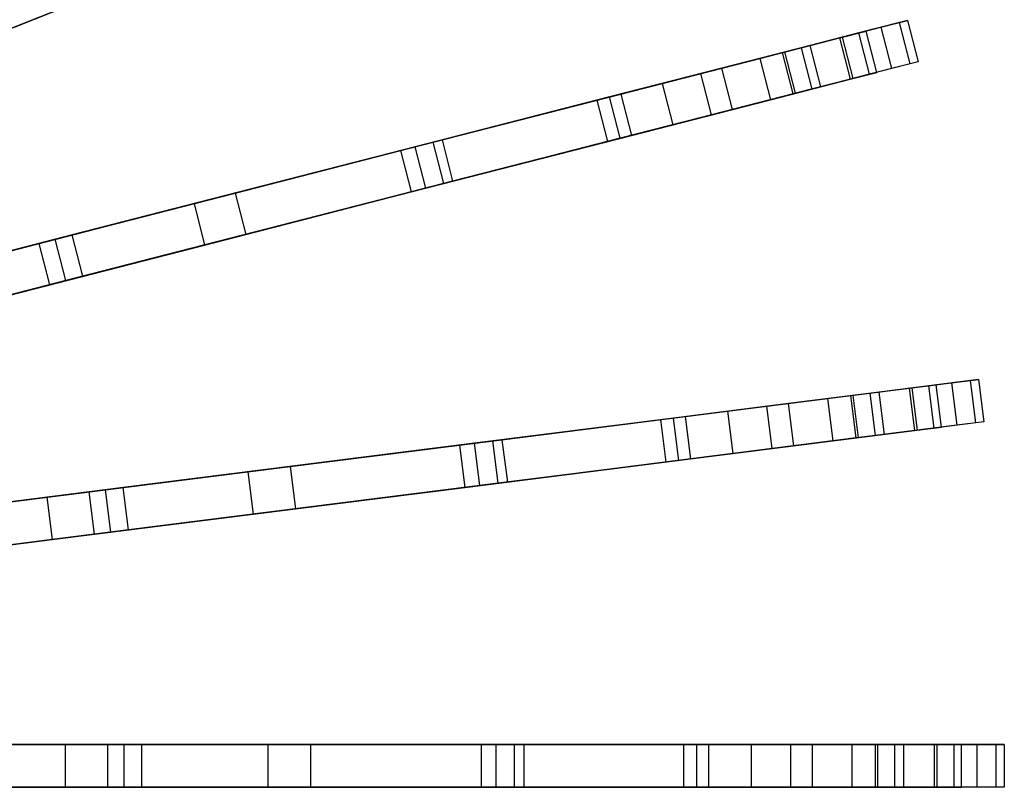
# Model space of a CAD drawing. Extents: x 0 to 27.3, y 0 to 27.3.
# Tile 114 of 117: x 22.7 to 27.3, y 13.5 to 17.1. Entities that reach past the tile are written whole.
import ezdxf

# ---------------------------------------------------------------- set-up
doc = ezdxf.new("R2010")
doc.units = 0
doc.header["$LTSCALE"] = 2.54
doc.layers.get('0').update_dxf_attribs({"color": 13, "linetype": 'CONTINUOUS'})

# ---------------------------------------------------------------- blocks, each defined once
blk = doc.blocks.new('SPUMPKIN_S_PM_STL_1')
at = {"color": 0}
for p, q in [((30.2909, 17.8593, 85.9205), (28.5911, 17.1863, 87.3084)), ((30.2909, 17.8593, 85.9205), (28.5911, 17.1863, 87.3084)), ((30.2095, 17.8271, 86.2626), (28.6676, 17.2166, 87.4935)), ((30.2095, 17.8271, 86.2626), (28.6676, 17.2166, 87.4935)), ((29.4006, 17.5069, 36.9227), (28.5167, 17.1569, 32.8974)), ((29.4006, 17.5069, 36.9227), (28.5167, 17.1569, 32.8974)), ((28.3321, 17.0838, 32.93), (29.2148, 17.4333, 36.943)), ((28.3321, 17.0838, 32.93), (29.2148, 17.4333, 36.943)), ((32.8547, 17.2537, 77.333), (32.6633, 17.2045, 81.2053)), ((32.8547, 17.2537, 77.333), (32.6633, 17.2045, 81.2053)), ((32.7667, 17.2311, 64.8137), (32.8915, 17.2631, 73.5372)), ((32.7667, 17.2311, 64.8137), (32.8915, 17.2631, 73.5372)), ((32.8915, 17.2631, 73.5372), (32.8547, 17.2537, 77.333)), ((32.8915, 17.2631, 73.5372), (32.8547, 17.2537, 77.333)), ((32.9045, 17.06, 77.333), (32.8547, 17.2537, 77.333)), ((32.9045, 17.06, 77.333), (32.8547, 17.2537, 77.333)), ((32.8915, 17.2631, 73.5372), (32.9412, 17.0694, 73.5372)), ((32.8915, 17.2631, 73.5372), (32.9412, 17.0694, 73.5372)), ((32.3932, 17.1352, 57.3251), (32.7667, 17.2311, 64.8137)), ((32.3932, 17.1352, 57.3251), (32.7667, 17.2311, 64.8137)), ((32.5729, 17.1813, 64.8169), (32.6978, 17.2134, 73.5372)), ((32.5729, 17.1813, 64.8169), (32.6978, 17.2134, 73.5372)), ((32.5869, 17.1849, 79.4669), (32.6978, 17.2134, 73.5372)), ((32.5869, 17.1849, 79.4669), (32.6978, 17.2134, 73.5372)), ((32.7475, 17.0197, 73.5372), (32.6978, 17.2134, 73.5372)), ((32.7475, 17.0197, 73.5372), (32.6978, 17.2134, 73.5372)), ((32.7667, 17.2311, 64.8137), (32.8164, 17.0374, 64.8137)), ((32.7667, 17.2311, 64.8137), (32.8164, 17.0374, 64.8137)), ((32.1995, 17.0854, 57.3323), (32.5729, 17.1813, 64.8169)), ((32.1995, 17.0854, 57.3323), (32.5729, 17.1813, 64.8169)), ((32.317, 17.1156, 82.4842), (32.5869, 17.1849, 79.4669)), ((32.317, 17.1156, 82.4842), (32.5869, 17.1849, 79.4669)), ((32.6633, 17.2045, 81.2053), (32.4358, 17.1461, 82.9479)), ((32.6633, 17.2045, 81.2053), (32.4358, 17.1461, 82.9479)), ((32.5729, 17.1813, 64.8169), (32.6227, 16.9876, 64.8169)), ((32.5729, 17.1813, 64.8169), (32.6227, 16.9876, 64.8169)), ((32.6366, 16.9912, 79.4669), (32.5869, 17.1849, 79.4669)), ((32.6366, 16.9912, 79.4669), (32.5869, 17.1849, 79.4669)), ((32.713, 17.0108, 81.2053), (32.6633, 17.2045, 81.2053)), ((32.713, 17.0108, 81.2053), (32.6633, 17.2045, 81.2053)), ((31.743, 16.9683, 50.1165), (32.3932, 17.1352, 57.3251)), ((31.743, 16.9683, 50.1165), (32.3932, 17.1352, 57.3251)), ((31.9231, 17.0145, 84.1555), (32.3067, 17.113, 82.5507)), ((31.9231, 17.0145, 84.1555), (32.3067, 17.113, 82.5507)), ((32.4358, 17.1461, 82.9479), (32.0217, 17.0398, 84.4386)), ((32.4358, 17.1461, 82.9479), (32.0217, 17.0398, 84.4386)), ((32.3067, 17.113, 82.5507), (32.317, 17.1156, 82.4842)), ((32.3067, 17.113, 82.5507), (32.317, 17.1156, 82.4842)), ((32.3565, 16.9193, 82.5507), (32.3067, 17.113, 82.5507)), ((32.3565, 16.9193, 82.5507), (32.3067, 17.113, 82.5507)), ((32.3667, 16.9219, 82.4842), (32.317, 17.1156, 82.4842)), ((32.3667, 16.9219, 82.4842), (32.317, 17.1156, 82.4842)), ((32.3932, 17.1352, 57.3251), (32.4429, 16.9415, 57.3251)), ((32.3932, 17.1352, 57.3251), (32.4429, 16.9415, 57.3251)), ((32.4856, 16.9524, 82.9479), (32.4358, 17.1461, 82.9479)), ((32.4856, 16.9524, 82.9479), (32.4358, 17.1461, 82.9479)), ((31.5494, 16.9185, 50.1282), (32.1995, 17.0854, 57.3323)), ((31.5494, 16.9185, 50.1282), (32.1995, 17.0854, 57.3323)), ((32.1995, 17.0854, 57.3323), (32.2492, 16.8917, 57.3323)), ((32.1995, 17.0854, 57.3323), (32.2492, 16.8917, 57.3323)), ((32.9412, 17.0694, 73.5372), (32.8164, 17.0374, 64.8137)), ((32.9412, 17.0694, 73.5372), (32.8164, 17.0374, 64.8137)), ((32.9412, 17.0694, 73.5372), (32.9045, 17.06, 77.333)), ((32.9412, 17.0694, 73.5372), (32.9045, 17.06, 77.333)), ((32.0217, 17.0398, 84.4386), (31.496, 16.9048, 85.3436)), ((32.0217, 17.0398, 84.4386), (31.496, 16.9048, 85.3436)), ((32.0715, 16.8461, 84.4386), (32.0217, 17.0398, 84.4386)), ((32.0715, 16.8461, 84.4386), (32.0217, 17.0398, 84.4386)), ((32.8164, 17.0374, 64.8137), (32.4429, 16.9415, 57.3251)), ((32.8164, 17.0374, 64.8137), (32.4429, 16.9415, 57.3251)), ((32.9045, 17.06, 77.333), (32.713, 17.0108, 81.2053)), ((32.9045, 17.06, 77.333), (32.713, 17.0108, 81.2053)), ((31.438, 16.8899, 85.0964), (31.9231, 17.0145, 84.1555)), ((31.438, 16.8899, 85.0964), (31.9231, 17.0145, 84.1555)), ((31.9728, 16.8208, 84.1555), (31.9231, 17.0145, 84.1555)), ((31.9728, 16.8208, 84.1555), (31.9231, 17.0145, 84.1555)), ((32.2492, 16.8917, 57.3323), (32.6227, 16.9876, 64.8169)), ((32.2492, 16.8917, 57.3323), (32.6227, 16.9876, 64.8169)), ((32.6366, 16.9912, 79.4669), (32.3667, 16.9219, 82.4842)), ((32.6366, 16.9912, 79.4669), (32.3667, 16.9219, 82.4842)), ((32.713, 17.0108, 81.2053), (32.4856, 16.9524, 82.9479)), ((32.713, 17.0108, 81.2053), (32.4856, 16.9524, 82.9479)), ((32.6227, 16.9876, 64.8169), (32.7475, 17.0197, 73.5372)), ((32.6227, 16.9876, 64.8169), (32.7475, 17.0197, 73.5372)), ((32.7475, 17.0197, 73.5372), (32.6366, 16.9912, 79.4669)), ((32.7475, 17.0197, 73.5372), (32.6366, 16.9912, 79.4669)), ((30.7112, 16.7033, 42.4563), (31.743, 16.9683, 50.1165)), ((30.7112, 16.7033, 42.4563), (31.743, 16.9683, 50.1165)), ((31.743, 16.9683, 50.1165), (31.7928, 16.7745, 50.1165)), ((31.743, 16.9683, 50.1165), (31.7928, 16.7745, 50.1165)), ((32.4429, 16.9415, 57.3251), (31.7928, 16.7745, 50.1165)), ((32.4429, 16.9415, 57.3251), (31.7928, 16.7745, 50.1165)), ((32.4856, 16.9524, 82.9479), (32.0715, 16.8461, 84.4386)), ((32.4856, 16.9524, 82.9479), (32.0715, 16.8461, 84.4386)), ((30.5173, 16.6535, 42.4715), (31.5494, 16.9185, 50.1282)), ((30.5173, 16.6535, 42.4715), (31.5494, 16.9185, 50.1282)), ((31.496, 16.9048, 85.3436), (30.5854, 16.671, 86.2625)), ((31.496, 16.9048, 85.3436), (30.5854, 16.671, 86.2625)), ((30.6697, 16.6927, 85.9208), (31.438, 16.8899, 85.0964)), ((30.6697, 16.6927, 85.9208), (31.438, 16.8899, 85.0964)), ((31.4877, 16.6962, 85.0964), (31.438, 16.8899, 85.0964)), ((31.4877, 16.6962, 85.0964), (31.438, 16.8899, 85.0964)), ((31.5457, 16.7111, 85.3436), (31.496, 16.9048, 85.3436)), ((31.5457, 16.7111, 85.3436), (31.496, 16.9048, 85.3436)), ((31.5494, 16.9185, 50.1282), (31.5991, 16.7248, 50.1282)), ((31.5494, 16.9185, 50.1282), (31.5991, 16.7248, 50.1282)), ((31.5991, 16.7248, 50.1282), (32.2492, 16.8917, 57.3323)), ((31.5991, 16.7248, 50.1282), (32.2492, 16.8917, 57.3323)), ((32.3565, 16.9193, 82.5507), (31.9728, 16.8208, 84.1555)), ((32.3565, 16.9193, 82.5507), (31.9728, 16.8208, 84.1555)), ((32.3667, 16.9219, 82.4842), (32.3565, 16.9193, 82.5507)), ((32.3667, 16.9219, 82.4842), (32.3565, 16.9193, 82.5507)), ((32.0715, 16.8461, 84.4386), (31.5457, 16.7111, 85.3436)), ((32.0715, 16.8461, 84.4386), (31.5457, 16.7111, 85.3436)), ((31.9728, 16.8208, 84.1555), (31.4877, 16.6962, 85.0964)), ((31.9728, 16.8208, 84.1555), (31.4877, 16.6962, 85.0964)), ((31.7928, 16.7745, 50.1165), (30.7609, 16.5096, 42.4563)), ((31.7928, 16.7745, 50.1165), (30.7609, 16.5096, 42.4563)), ((29.7428, 16.4547, 36.924), (30.7112, 16.7033, 42.4563)), ((29.7428, 16.4547, 36.924), (30.7112, 16.7033, 42.4563)), ((30.567, 16.4598, 42.4715), (31.5991, 16.7248, 50.1282)), ((30.567, 16.4598, 42.4715), (31.5991, 16.7248, 50.1282)), ((31.5457, 16.7111, 85.3436), (30.6351, 16.4773, 86.2625)), ((31.5457, 16.7111, 85.3436), (30.6351, 16.4773, 86.2625)), ((30.7112, 16.7033, 42.4563), (30.7609, 16.5096, 42.4563)), ((30.7112, 16.7033, 42.4563), (30.7609, 16.5096, 42.4563)), ((28.8989, 16.238, 87.3086), (30.6697, 16.6927, 85.9208)), ((28.8989, 16.238, 87.3086), (30.6697, 16.6927, 85.9208)), ((30.5854, 16.671, 86.2625), (28.9787, 16.2585, 87.4937)), ((30.5854, 16.671, 86.2625), (28.9787, 16.2585, 87.4937)), ((29.5492, 16.405, 36.9443), (30.5173, 16.6535, 42.4715)), ((29.5492, 16.405, 36.9443), (30.5173, 16.6535, 42.4715)), ((30.5173, 16.6535, 42.4715), (30.567, 16.4598, 42.4715)), ((30.5173, 16.6535, 42.4715), (30.567, 16.4598, 42.4715)), ((30.6351, 16.4773, 86.2625), (30.5854, 16.671, 86.2625)), ((30.6351, 16.4773, 86.2625), (30.5854, 16.671, 86.2625)), ((30.7195, 16.499, 85.9208), (30.6697, 16.6927, 85.9208)), ((30.7195, 16.499, 85.9208), (30.6697, 16.6927, 85.9208)), ((31.4877, 16.6962, 85.0964), (30.7195, 16.499, 85.9208)), ((31.4877, 16.6962, 85.0964), (30.7195, 16.499, 85.9208)), ((30.7195, 16.499, 85.9208), (28.9486, 16.0443, 87.3086)), ((30.7195, 16.499, 85.9208), (28.9486, 16.0443, 87.3086)), ((30.6351, 16.4773, 86.2625), (29.0284, 16.0648, 87.4937)), ((30.6351, 16.4773, 86.2625), (29.0284, 16.0648, 87.4937)), ((30.7609, 16.5096, 42.4563), (29.7925, 16.261, 36.924)), ((30.7609, 16.5096, 42.4563), (29.7925, 16.261, 36.924)), ((28.822, 16.2183, 32.8986), (29.7428, 16.4547, 36.924)), ((28.822, 16.2183, 32.8986), (29.7428, 16.4547, 36.924)), ((29.5989, 16.2112, 36.9443), (30.567, 16.4598, 42.4715)), ((29.5989, 16.2112, 36.9443), (30.567, 16.4598, 42.4715)), ((29.7428, 16.4547, 36.924), (29.7925, 16.261, 36.924)), ((29.7428, 16.4547, 36.924), (29.7925, 16.261, 36.924)), ((28.6297, 16.1689, 32.9312), (29.5492, 16.405, 36.9443)), ((28.6297, 16.1689, 32.9312), (29.5492, 16.405, 36.9443)), ((29.5492, 16.405, 36.9443), (29.5989, 16.2112, 36.9443)), ((29.5492, 16.405, 36.9443), (29.5989, 16.2112, 36.9443)), ((26.9288, 15.7322, 88.4742), (28.8989, 16.238, 87.3086)), ((26.9288, 15.7322, 88.4742), (28.8989, 16.238, 87.3086)), ((28.9787, 16.2585, 87.4937), (26.9948, 15.7491, 88.6637)), ((28.9787, 16.2585, 87.4937), (26.9948, 15.7491, 88.6637)), ((29.7925, 16.261, 36.924), (28.8717, 16.0245, 32.8986)), ((29.7925, 16.261, 36.924), (28.8717, 16.0245, 32.8986)), ((28.9486, 16.0443, 87.3086), (28.8989, 16.238, 87.3086)), ((28.9486, 16.0443, 87.3086), (28.8989, 16.238, 87.3086)), ((29.0284, 16.0648, 87.4937), (28.9787, 16.2585, 87.4937)), ((29.0284, 16.0648, 87.4937), (28.9787, 16.2585, 87.4937)), ((27.8198, 15.9609, 29.7343), (28.822, 16.2183, 32.8986)), ((27.8198, 15.9609, 29.7343), (28.822, 16.2183, 32.8986)), ((28.6795, 15.9752, 32.9312), (29.5989, 16.2112, 36.9443)), ((28.6795, 15.9752, 32.9312), (29.5989, 16.2112, 36.9443)), ((28.822, 16.2183, 32.8986), (28.8717, 16.0245, 32.8986)), ((28.822, 16.2183, 32.8986), (28.8717, 16.0245, 32.8986)), ((29.0284, 16.0648, 87.4937), (27.0445, 15.5554, 88.6637)), ((29.0284, 16.0648, 87.4937), (27.0445, 15.5554, 88.6637)), ((28.9486, 16.0443, 87.3086), (26.9785, 15.5384, 88.4742)), ((28.9486, 16.0443, 87.3086), (26.9785, 15.5384, 88.4742)), ((28.8717, 16.0245, 32.8986), (27.8696, 15.7672, 29.7343)), ((28.8717, 16.0245, 32.8986), (27.8696, 15.7672, 29.7343)), ((32.7147, 15.5171, 57.326), (33.0972, 15.5654, 64.8142)), ((32.7147, 15.5171, 57.326), (33.0972, 15.5654, 64.8142)), ((32.9913, 15.552, 81.205), (32.7583, 15.5226, 82.948)), ((32.9913, 15.552, 81.205), (32.7583, 15.5226, 82.948)), ((32.8988, 15.5403, 64.8173), (33.0266, 15.5565, 73.5372)), ((32.8988, 15.5403, 64.8173), (33.0266, 15.5565, 73.5372)), ((32.9132, 15.5422, 79.4635), (33.0266, 15.5565, 73.5372)), ((32.9132, 15.5422, 79.4635), (33.0266, 15.5565, 73.5372)), ((33.1874, 15.5768, 77.3329), (32.9913, 15.552, 81.205)), ((33.1874, 15.5768, 77.3329), (32.9913, 15.552, 81.205)), ((33.0164, 15.3536, 81.205), (32.9913, 15.552, 81.205)), ((33.0164, 15.3536, 81.205), (32.9913, 15.552, 81.205)), ((33.0517, 15.3581, 73.5372), (33.0266, 15.5565, 73.5372)), ((33.0517, 15.3581, 73.5372), (33.0266, 15.5565, 73.5372)), ((33.0972, 15.5654, 64.8142), (33.2251, 15.5816, 73.5372)), ((33.0972, 15.5654, 64.8142), (33.2251, 15.5816, 73.5372)), ((33.0972, 15.5654, 64.8142), (33.1223, 15.367, 64.8142)), ((33.0972, 15.5654, 64.8142), (33.1223, 15.367, 64.8142)), ((33.2251, 15.5816, 73.5372), (33.1874, 15.5768, 77.3329)), ((33.2251, 15.5816, 73.5372), (33.1874, 15.5768, 77.3329)), ((33.2125, 15.3784, 77.3329), (33.1874, 15.5768, 77.3329)), ((33.2125, 15.3784, 77.3329), (33.1874, 15.5768, 77.3329)), ((33.2251, 15.5816, 73.5372), (33.2501, 15.3831, 73.5372)), ((33.2251, 15.5816, 73.5372), (33.2501, 15.3831, 73.5372)), ((32.0488, 15.433, 50.1177), (32.7147, 15.5171, 57.326)), ((32.0488, 15.433, 50.1177), (32.7147, 15.5171, 57.326)), ((32.2329, 15.4562, 84.1558), (32.6259, 15.5059, 82.5514)), ((32.2329, 15.4562, 84.1558), (32.6259, 15.5059, 82.5514)), ((32.7583, 15.5226, 82.948), (32.3342, 15.469, 84.4385)), ((32.7583, 15.5226, 82.948), (32.3342, 15.469, 84.4385)), ((32.5163, 15.492, 57.3332), (32.8988, 15.5403, 64.8173)), ((32.5163, 15.492, 57.3332), (32.8988, 15.5403, 64.8173)), ((32.6259, 15.5059, 82.5514), (32.6369, 15.5073, 82.482)), ((32.6259, 15.5059, 82.5514), (32.6369, 15.5073, 82.482)), ((32.651, 15.3075, 82.5514), (32.6259, 15.5059, 82.5514)), ((32.651, 15.3075, 82.5514), (32.6259, 15.5059, 82.5514)), ((32.6369, 15.5073, 82.482), (32.9132, 15.5422, 79.4635)), ((32.6369, 15.5073, 82.482), (32.9132, 15.5422, 79.4635)), ((32.662, 15.3088, 82.482), (32.6369, 15.5073, 82.482)), ((32.662, 15.3088, 82.482), (32.6369, 15.5073, 82.482)), ((32.7147, 15.5171, 57.326), (32.7398, 15.3187, 57.326)), ((32.7147, 15.5171, 57.326), (32.7398, 15.3187, 57.326)), ((32.7834, 15.3242, 82.948), (32.7583, 15.5226, 82.948)), ((32.7834, 15.3242, 82.948), (32.7583, 15.5226, 82.948)), ((32.8988, 15.5403, 64.8173), (32.9238, 15.3419, 64.8173)), ((32.8988, 15.5403, 64.8173), (32.9238, 15.3419, 64.8173)), ((32.9383, 15.3438, 79.4635), (32.9132, 15.5422, 79.4635)), ((32.9383, 15.3438, 79.4635), (32.9132, 15.5422, 79.4635)), ((31.7361, 15.3935, 85.0966), (32.2329, 15.4562, 84.1558)), ((31.7361, 15.3935, 85.0966), (32.2329, 15.4562, 84.1558)), ((32.3342, 15.469, 84.4385), (31.7957, 15.401, 85.3435)), ((32.3342, 15.469, 84.4385), (31.7957, 15.401, 85.3435)), ((31.8504, 15.4079, 50.1295), (32.5163, 15.492, 57.3332)), ((31.8504, 15.4079, 50.1295), (32.5163, 15.492, 57.3332)), ((32.258, 15.2578, 84.1558), (32.2329, 15.4562, 84.1558)), ((32.258, 15.2578, 84.1558), (32.2329, 15.4562, 84.1558)), ((32.3592, 15.2706, 84.4385), (32.3342, 15.469, 84.4385)), ((32.3592, 15.2706, 84.4385), (32.3342, 15.469, 84.4385)), ((32.5163, 15.492, 57.3332), (32.5414, 15.2936, 57.3332)), ((32.5163, 15.492, 57.3332), (32.5414, 15.2936, 57.3332)), ((30.7934, 15.2744, 42.4732), (31.8504, 15.4079, 50.1295)), ((30.7934, 15.2744, 42.4732), (31.8504, 15.4079, 50.1295)), ((30.992, 15.2995, 42.458), (32.0488, 15.433, 50.1177)), ((30.992, 15.2995, 42.458), (32.0488, 15.433, 50.1177)), ((31.8504, 15.4079, 50.1295), (31.8755, 15.2095, 50.1295)), ((31.8504, 15.4079, 50.1295), (31.8755, 15.2095, 50.1295)), ((32.0488, 15.433, 50.1177), (32.0739, 15.2346, 50.1177)), ((32.0488, 15.433, 50.1177), (32.0739, 15.2346, 50.1177)), ((31.7957, 15.401, 85.3435), (30.8631, 15.2832, 86.2623)), ((31.7957, 15.401, 85.3435), (30.8631, 15.2832, 86.2623)), ((30.949, 15.294, 85.921), (31.7361, 15.3935, 85.0966)), ((30.949, 15.294, 85.921), (31.7361, 15.3935, 85.0966)), ((31.7611, 15.195, 85.0966), (31.7361, 15.3935, 85.0966)), ((31.7611, 15.195, 85.0966), (31.7361, 15.3935, 85.0966)), ((31.8207, 15.2026, 85.3435), (31.7957, 15.401, 85.3435)), ((31.8207, 15.2026, 85.3435), (31.7957, 15.401, 85.3435)), ((33.1223, 15.367, 64.8142), (32.7398, 15.3187, 57.326)), ((33.1223, 15.367, 64.8142), (32.7398, 15.3187, 57.326)), ((33.2125, 15.3784, 77.3329), (33.0164, 15.3536, 81.205)), ((33.2125, 15.3784, 77.3329), (33.0164, 15.3536, 81.205)), ((33.2501, 15.3831, 73.5372), (33.1223, 15.367, 64.8142)), ((33.2501, 15.3831, 73.5372), (33.1223, 15.367, 64.8142)), ((33.2501, 15.3831, 73.5372), (33.2125, 15.3784, 77.3329)), ((33.2501, 15.3831, 73.5372), (33.2125, 15.3784, 77.3329)), ((32.7398, 15.3187, 57.326), (32.0739, 15.2346, 50.1177)), ((32.7398, 15.3187, 57.326), (32.0739, 15.2346, 50.1177)), ((32.7834, 15.3242, 82.948), (32.3592, 15.2706, 84.4385)), ((32.7834, 15.3242, 82.948), (32.3592, 15.2706, 84.4385)), ((32.5414, 15.2936, 57.3332), (32.9238, 15.3419, 64.8173)), ((32.5414, 15.2936, 57.3332), (32.9238, 15.3419, 64.8173)), ((32.9383, 15.3438, 79.4635), (32.662, 15.3088, 82.482)), ((32.9383, 15.3438, 79.4635), (32.662, 15.3088, 82.482)), ((33.0164, 15.3536, 81.205), (32.7834, 15.3242, 82.948)), ((33.0164, 15.3536, 81.205), (32.7834, 15.3242, 82.948)), ((32.9238, 15.3419, 64.8173), (33.0517, 15.3581, 73.5372)), ((32.9238, 15.3419, 64.8173), (33.0517, 15.3581, 73.5372)), ((33.0517, 15.3581, 73.5372), (32.9383, 15.3438, 79.4635)), ((33.0517, 15.3581, 73.5372), (32.9383, 15.3438, 79.4635)), ((29.1351, 15.0649, 87.3088), (30.949, 15.294, 85.921)), ((29.1351, 15.0649, 87.3088), (30.949, 15.294, 85.921)), ((30.8631, 15.2832, 86.2623), (29.2169, 15.0752, 87.4939)), ((30.8631, 15.2832, 86.2623), (29.2169, 15.0752, 87.4939)), ((29.8018, 15.1491, 36.9458), (30.7934, 15.2744, 42.4732)), ((29.8018, 15.1491, 36.9458), (30.7934, 15.2744, 42.4732)), ((30.0001, 15.1742, 36.9255), (30.992, 15.2995, 42.458)), ((30.0001, 15.1742, 36.9255), (30.992, 15.2995, 42.458)), ((30.7934, 15.2744, 42.4732), (30.8185, 15.076, 42.4732)), ((30.7934, 15.2744, 42.4732), (30.8185, 15.076, 42.4732)), ((30.8882, 15.0848, 86.2623), (30.8631, 15.2832, 86.2623)), ((30.8882, 15.0848, 86.2623), (30.8631, 15.2832, 86.2623)), ((30.9741, 15.0956, 85.921), (30.949, 15.294, 85.921)), ((30.9741, 15.0956, 85.921), (30.949, 15.294, 85.921)), ((30.992, 15.2995, 42.458), (31.0171, 15.1011, 42.458)), ((30.992, 15.2995, 42.458), (31.0171, 15.1011, 42.458)), ((32.3592, 15.2706, 84.4385), (31.8207, 15.2026, 85.3435)), ((32.3592, 15.2706, 84.4385), (31.8207, 15.2026, 85.3435)), ((31.8755, 15.2095, 50.1295), (32.5414, 15.2936, 57.3332)), ((31.8755, 15.2095, 50.1295), (32.5414, 15.2936, 57.3332)), ((32.651, 15.3075, 82.5514), (32.258, 15.2578, 84.1558)), ((32.651, 15.3075, 82.5514), (32.258, 15.2578, 84.1558)), ((32.662, 15.3088, 82.482), (32.651, 15.3075, 82.5514)), ((32.662, 15.3088, 82.482), (32.651, 15.3075, 82.5514)), ((32.0739, 15.2346, 50.1177), (31.0171, 15.1011, 42.458)), ((32.0739, 15.2346, 50.1177), (31.0171, 15.1011, 42.458)), ((32.258, 15.2578, 84.1558), (31.7611, 15.195, 85.0966)), ((32.258, 15.2578, 84.1558), (31.7611, 15.195, 85.0966)), ((30.8185, 15.076, 42.4732), (31.8755, 15.2095, 50.1295)), ((30.8185, 15.076, 42.4732), (31.8755, 15.2095, 50.1295)), ((31.8207, 15.2026, 85.3435), (30.8882, 15.0848, 86.2623)), ((31.8207, 15.2026, 85.3435), (30.8882, 15.0848, 86.2623)), ((31.7611, 15.195, 85.0966), (30.9741, 15.0956, 85.921)), ((31.7611, 15.195, 85.0966), (30.9741, 15.0956, 85.921)), ((28.8601, 15.0302, 32.9326), (29.8018, 15.1491, 36.9458)), ((28.8601, 15.0302, 32.9326), (29.8018, 15.1491, 36.9458)), ((29.0571, 15.055, 32.9), (30.0001, 15.1742, 36.9255)), ((29.0571, 15.055, 32.9), (30.0001, 15.1742, 36.9255)), ((29.8018, 15.1491, 36.9458), (29.8269, 14.9507, 36.9458)), ((29.8018, 15.1491, 36.9458), (29.8269, 14.9507, 36.9458)), ((30.0001, 15.1742, 36.9255), (30.0252, 14.9757, 36.9255)), ((30.0001, 15.1742, 36.9255), (30.0252, 14.9757, 36.9255)), ((30.9741, 15.0956, 85.921), (29.1602, 14.8665, 87.3088)), ((30.9741, 15.0956, 85.921), (29.1602, 14.8665, 87.3088)), ((30.8882, 15.0848, 86.2623), (29.2419, 14.8768, 87.4939)), ((30.8882, 15.0848, 86.2623), (29.2419, 14.8768, 87.4939)), ((31.0171, 15.1011, 42.458), (30.0252, 14.9757, 36.9255)), ((31.0171, 15.1011, 42.458), (30.0252, 14.9757, 36.9255)), ((27.1172, 14.81, 88.4743), (29.1351, 15.0649, 87.3088)), ((27.1172, 14.81, 88.4743), (29.1351, 15.0649, 87.3088)), ((29.2169, 15.0752, 87.4939), (27.1849, 14.8185, 88.6638)), ((29.2169, 15.0752, 87.4939), (27.1849, 14.8185, 88.6638)), ((28.0306, 14.9254, 29.7355), (29.0571, 15.055, 32.9)), ((28.0306, 14.9254, 29.7355), (29.0571, 15.055, 32.9)), ((29.0571, 15.055, 32.9), (29.0821, 14.8566, 32.9)), ((29.0571, 15.055, 32.9), (29.0821, 14.8566, 32.9)), ((29.1602, 14.8665, 87.3088), (29.1351, 15.0649, 87.3088)), ((29.1602, 14.8665, 87.3088), (29.1351, 15.0649, 87.3088)), ((29.2419, 14.8768, 87.4939), (29.2169, 15.0752, 87.4939)), ((29.2419, 14.8768, 87.4939), (29.2169, 15.0752, 87.4939)), ((29.8269, 14.9507, 36.9458), (30.8185, 15.076, 42.4732)), ((29.8269, 14.9507, 36.9458), (30.8185, 15.076, 42.4732)), ((27.8388, 14.9011, 29.7898), (28.8601, 15.0302, 32.9326)), ((27.8388, 14.9011, 29.7898), (28.8601, 15.0302, 32.9326)), ((28.8601, 15.0302, 32.9326), (28.8852, 14.8317, 32.9326)), ((28.8601, 15.0302, 32.9326), (28.8852, 14.8317, 32.9326)), ((28.8852, 14.8317, 32.9326), (29.8269, 14.9507, 36.9458)), ((28.8852, 14.8317, 32.9326), (29.8269, 14.9507, 36.9458)), ((30.0252, 14.9757, 36.9255), (29.0821, 14.8566, 32.9)), ((30.0252, 14.9757, 36.9255), (29.0821, 14.8566, 32.9)), ((29.1602, 14.8665, 87.3088), (27.1423, 14.6115, 88.4743)), ((29.1602, 14.8665, 87.3088), (27.1423, 14.6115, 88.4743)), ((29.2419, 14.8768, 87.4939), (27.2099, 14.6201, 88.6638)), ((29.2419, 14.8768, 87.4939), (27.2099, 14.6201, 88.6638)), ((29.0821, 14.8566, 32.9), (28.0557, 14.7269, 29.7355)), ((29.0821, 14.8566, 32.9), (28.0557, 14.7269, 29.7355)), ((27.8638, 14.7027, 29.7898), (28.8852, 14.8317, 32.9326)), ((27.8638, 14.7027, 29.7898), (28.8852, 14.8317, 32.9326)), ((27.1886, 13.8715, 88.4745), (29.2225, 13.8715, 87.309)), ((27.1886, 13.8715, 88.4745), (29.2225, 13.8715, 87.309)), ((29.3048, 13.8715, 87.4941), (27.2568, 13.8715, 88.664)), ((29.3048, 13.8715, 87.4941), (27.2568, 13.8715, 88.664)), ((27.9166, 13.8715, 29.7911), (28.946, 13.8715, 32.9341)), ((27.9166, 13.8715, 29.7911), (28.946, 13.8715, 32.9341)), ((28.11, 13.8715, 29.7367), (29.1445, 13.8715, 32.9015)), ((28.11, 13.8715, 29.7367), (29.1445, 13.8715, 32.9015)), ((28.946, 13.8715, 32.9341), (29.8951, 13.8715, 36.9473)), ((28.946, 13.8715, 32.9341), (28.946, 13.6715, 32.9341)), ((28.946, 13.8715, 32.9341), (28.946, 13.6715, 32.9341)), ((28.946, 13.8715, 32.9341), (29.8951, 13.8715, 36.9473)), ((29.1445, 13.8715, 32.9015), (29.1445, 13.6715, 32.9015)), ((29.1445, 13.8715, 32.9015), (30.095, 13.8715, 36.927)), ((29.1445, 13.8715, 32.9015), (29.1445, 13.6715, 32.9015)), ((29.1445, 13.8715, 32.9015), (30.095, 13.8715, 36.927)), ((29.2225, 13.6715, 87.309), (29.2225, 13.8715, 87.309)), ((29.2225, 13.8715, 87.309), (31.0508, 13.8715, 85.9213)), ((29.2225, 13.6715, 87.309), (29.2225, 13.8715, 87.309)), ((29.2225, 13.8715, 87.309), (31.0508, 13.8715, 85.9213)), ((29.3048, 13.6715, 87.4941), (29.3048, 13.8715, 87.4941)), ((30.9648, 13.8715, 86.2621), (29.3048, 13.8715, 87.4941)), ((29.3048, 13.6715, 87.4941), (29.3048, 13.8715, 87.4941)), ((30.9648, 13.8715, 86.2621), (29.3048, 13.8715, 87.4941)), ((29.8951, 13.8715, 36.9473), (30.8946, 13.8715, 42.4751)), ((29.8951, 13.8715, 36.9473), (29.8951, 13.6715, 36.9473)), ((29.8951, 13.8715, 36.9473), (29.8951, 13.6715, 36.9473)), ((29.8951, 13.8715, 36.9473), (30.8946, 13.8715, 42.4751)), ((30.095, 13.8715, 36.927), (30.095, 13.6715, 36.927)), ((30.095, 13.8715, 36.927), (31.0948, 13.8715, 42.4599)), ((30.095, 13.8715, 36.927), (30.095, 13.6715, 36.927)), ((30.095, 13.8715, 36.927), (31.0948, 13.8715, 42.4599)), ((30.8946, 13.8715, 42.4751), (31.9598, 13.8715, 50.1308)), ((30.8946, 13.8715, 42.4751), (30.8946, 13.6715, 42.4751)), ((30.8946, 13.8715, 42.4751), (30.8946, 13.6715, 42.4751)), ((30.8946, 13.8715, 42.4751), (31.9598, 13.8715, 50.1308)), ((30.9648, 13.6715, 86.2621), (30.9648, 13.8715, 86.2621)), ((31.9046, 13.8715, 85.3434), (30.9648, 13.8715, 86.2621)), ((30.9648, 13.6715, 86.2621), (30.9648, 13.8715, 86.2621)), ((31.9046, 13.8715, 85.3434), (30.9648, 13.8715, 86.2621)), ((31.0508, 13.6715, 85.9213), (31.0508, 13.8715, 85.9213)), ((31.0508, 13.8715, 85.9213), (31.8442, 13.8715, 85.0968)), ((31.0508, 13.6715, 85.9213), (31.0508, 13.8715, 85.9213)), ((31.0508, 13.8715, 85.9213), (31.8442, 13.8715, 85.0968)), ((31.0948, 13.8715, 42.4599), (31.0948, 13.6715, 42.4599)), ((31.0948, 13.8715, 42.4599), (32.1598, 13.8715, 50.119)), ((31.0948, 13.8715, 42.4599), (31.0948, 13.6715, 42.4599)), ((31.0948, 13.8715, 42.4599), (32.1598, 13.8715, 50.119)), ((31.8442, 13.6715, 85.0968), (31.8442, 13.8715, 85.0968)), ((31.8442, 13.8715, 85.0968), (32.3451, 13.8715, 84.1562)), ((31.8442, 13.6715, 85.0968), (31.8442, 13.8715, 85.0968)), ((31.8442, 13.8715, 85.0968), (32.3451, 13.8715, 84.1562)), ((31.9046, 13.6715, 85.3434), (31.9046, 13.8715, 85.3434)), ((32.4473, 13.8715, 84.4385), (31.9046, 13.8715, 85.3434)), ((31.9046, 13.6715, 85.3434), (31.9046, 13.8715, 85.3434)), ((32.4473, 13.8715, 84.4385), (31.9046, 13.8715, 85.3434)), ((31.9598, 13.8715, 50.1308), (32.6309, 13.8715, 57.334)), ((31.9598, 13.8715, 50.1308), (31.9598, 13.6715, 50.1308)), ((31.9598, 13.8715, 50.1308), (31.9598, 13.6715, 50.1308)), ((31.9598, 13.8715, 50.1308), (32.6309, 13.8715, 57.334)), ((32.1598, 13.8715, 50.119), (32.1598, 13.6715, 50.119)), ((32.1598, 13.8715, 50.119), (32.8309, 13.8715, 57.3268)), ((32.1598, 13.8715, 50.119), (32.1598, 13.6715, 50.119)), ((32.1598, 13.8715, 50.119), (32.8309, 13.8715, 57.3268)), ((32.3451, 13.6715, 84.1562), (32.3451, 13.8715, 84.1562)), ((32.3451, 13.8715, 84.1562), (32.7412, 13.8715, 82.5522)), ((32.3451, 13.6715, 84.1562), (32.3451, 13.8715, 84.1562)), ((32.3451, 13.8715, 84.1562), (32.7412, 13.8715, 82.5522)), ((32.4473, 13.6715, 84.4385), (32.4473, 13.8715, 84.4385)), ((32.8748, 13.8715, 82.948), (32.4473, 13.8715, 84.4385)), ((32.4473, 13.6715, 84.4385), (32.4473, 13.8715, 84.4385)), ((32.8748, 13.8715, 82.948), (32.4473, 13.8715, 84.4385)), ((32.6309, 13.8715, 57.334), (33.0164, 13.8715, 64.8178)), ((32.6309, 13.8715, 57.334), (32.6309, 13.6715, 57.334)), ((32.6309, 13.8715, 57.334), (32.6309, 13.6715, 57.334)), ((32.6309, 13.8715, 57.334), (33.0164, 13.8715, 64.8178)), ((32.7412, 13.6715, 82.5522), (32.7412, 13.8715, 82.5522)), ((32.7412, 13.8715, 82.5522), (32.7528, 13.8715, 82.4797)), ((32.7412, 13.6715, 82.5522), (32.7412, 13.8715, 82.5522)), ((32.7412, 13.8715, 82.5522), (32.7528, 13.8715, 82.4797)), ((32.7528, 13.6715, 82.4797), (32.7528, 13.8715, 82.4797)), ((32.7528, 13.8715, 82.4797), (33.0311, 13.8715, 79.4599)), ((32.7528, 13.6715, 82.4797), (32.7528, 13.8715, 82.4797)), ((32.7528, 13.8715, 82.4797), (33.0311, 13.8715, 79.4599)), ((32.8309, 13.8715, 57.3268), (32.8309, 13.6715, 57.3268)), ((32.8309, 13.8715, 57.3268), (33.2164, 13.8715, 64.8146)), ((32.8309, 13.8715, 57.3268), (32.8309, 13.6715, 57.3268)), ((32.8309, 13.8715, 57.3268), (33.2164, 13.8715, 64.8146)), ((32.8748, 13.6715, 82.948), (32.8748, 13.8715, 82.948)), ((33.1096, 13.8715, 81.2047), (32.8748, 13.8715, 82.948)), ((32.8748, 13.6715, 82.948), (32.8748, 13.8715, 82.948)), ((33.1096, 13.8715, 81.2047), (32.8748, 13.8715, 82.948)), ((33.0164, 13.8715, 64.8178), (33.1452, 13.8715, 73.5372)), ((33.0164, 13.8715, 64.8178), (33.0164, 13.6715, 64.8178)), ((33.0164, 13.8715, 64.8178), (33.0164, 13.6715, 64.8178)), ((33.0164, 13.8715, 64.8178), (33.1452, 13.8715, 73.5372)), ((33.0311, 13.6715, 79.4599), (33.0311, 13.8715, 79.4599)), ((33.0311, 13.8715, 79.4599), (33.1452, 13.8715, 73.5372)), ((33.0311, 13.6715, 79.4599), (33.0311, 13.8715, 79.4599)), ((33.0311, 13.8715, 79.4599), (33.1452, 13.8715, 73.5372)), ((33.1096, 13.6715, 81.2047), (33.1096, 13.8715, 81.2047)), ((33.3073, 13.8715, 77.3327), (33.1096, 13.8715, 81.2047)), ((33.1096, 13.6715, 81.2047), (33.1096, 13.8715, 81.2047)), ((33.3073, 13.8715, 77.3327), (33.1096, 13.8715, 81.2047)), ((33.1452, 13.6715, 73.5372), (33.1452, 13.8715, 73.5372)), ((33.1452, 13.6715, 73.5372), (33.1452, 13.8715, 73.5372)), ((33.2164, 13.8715, 64.8146), (33.2164, 13.6715, 64.8146)), ((33.2164, 13.8715, 64.8146), (33.3452, 13.8715, 73.5372)), ((33.2164, 13.8715, 64.8146), (33.2164, 13.6715, 64.8146)), ((33.2164, 13.8715, 64.8146), (33.3452, 13.8715, 73.5372)), ((33.3073, 13.6715, 77.3327), (33.3073, 13.8715, 77.3327)), ((33.3452, 13.8715, 73.5372), (33.3073, 13.8715, 77.3327)), ((33.3073, 13.6715, 77.3327), (33.3073, 13.8715, 77.3327)), ((33.3452, 13.8715, 73.5372), (33.3073, 13.8715, 77.3327)), ((33.3452, 13.8715, 73.5372), (33.3452, 13.6715, 73.5372)), ((33.3452, 13.8715, 73.5372), (33.3452, 13.6715, 73.5372)), ((29.2225, 13.6715, 87.309), (27.1886, 13.6715, 88.4745)), ((29.2225, 13.6715, 87.309), (27.1886, 13.6715, 88.4745)), ((29.3048, 13.6715, 87.4941), (27.2568, 13.6715, 88.664)), ((29.3048, 13.6715, 87.4941), (27.2568, 13.6715, 88.664)), ((27.9166, 13.6715, 29.7911), (28.946, 13.6715, 32.9341)), ((27.9166, 13.6715, 29.7911), (28.946, 13.6715, 32.9341)), ((29.1445, 13.6715, 32.9015), (28.11, 13.6715, 29.7367)), ((29.1445, 13.6715, 32.9015), (28.11, 13.6715, 29.7367)), ((28.946, 13.6715, 32.9341), (29.8951, 13.6715, 36.9473)), ((28.946, 13.6715, 32.9341), (29.8951, 13.6715, 36.9473)), ((30.095, 13.6715, 36.927), (29.1445, 13.6715, 32.9015)), ((30.095, 13.6715, 36.927), (29.1445, 13.6715, 32.9015)), ((31.0508, 13.6715, 85.9213), (29.2225, 13.6715, 87.309)), ((31.0508, 13.6715, 85.9213), (29.2225, 13.6715, 87.309)), ((30.9648, 13.6715, 86.2621), (29.3048, 13.6715, 87.4941)), ((30.9648, 13.6715, 86.2621), (29.3048, 13.6715, 87.4941)), ((29.8951, 13.6715, 36.9473), (30.8946, 13.6715, 42.4751)), ((29.8951, 13.6715, 36.9473), (30.8946, 13.6715, 42.4751)), ((31.0948, 13.6715, 42.4599), (30.095, 13.6715, 36.927)), ((31.0948, 13.6715, 42.4599), (30.095, 13.6715, 36.927)), ((30.8946, 13.6715, 42.4751), (31.9598, 13.6715, 50.1308)), ((30.8946, 13.6715, 42.4751), (31.9598, 13.6715, 50.1308)), ((31.9046, 13.6715, 85.3434), (30.9648, 13.6715, 86.2621)), ((31.9046, 13.6715, 85.3434), (30.9648, 13.6715, 86.2621)), ((31.8442, 13.6715, 85.0968), (31.0508, 13.6715, 85.9213)), ((31.8442, 13.6715, 85.0968), (31.0508, 13.6715, 85.9213)), ((32.1598, 13.6715, 50.119), (31.0948, 13.6715, 42.4599)), ((32.1598, 13.6715, 50.119), (31.0948, 13.6715, 42.4599)), ((32.3451, 13.6715, 84.1562), (31.8442, 13.6715, 85.0968)), ((32.3451, 13.6715, 84.1562), (31.8442, 13.6715, 85.0968)), ((32.4473, 13.6715, 84.4385), (31.9046, 13.6715, 85.3434)), ((32.4473, 13.6715, 84.4385), (31.9046, 13.6715, 85.3434)), ((31.9598, 13.6715, 50.1308), (32.6309, 13.6715, 57.334)), ((31.9598, 13.6715, 50.1308), (32.6309, 13.6715, 57.334)), ((32.8309, 13.6715, 57.3268), (32.1598, 13.6715, 50.119)), ((32.8309, 13.6715, 57.3268), (32.1598, 13.6715, 50.119)), ((32.7412, 13.6715, 82.5522), (32.3451, 13.6715, 84.1562)), ((32.7412, 13.6715, 82.5522), (32.3451, 13.6715, 84.1562)), ((32.8748, 13.6715, 82.948), (32.4473, 13.6715, 84.4385)), ((32.8748, 13.6715, 82.948), (32.4473, 13.6715, 84.4385)), ((32.6309, 13.6715, 57.334), (33.0164, 13.6715, 64.8178)), ((32.6309, 13.6715, 57.334), (33.0164, 13.6715, 64.8178)), ((32.7528, 13.6715, 82.4797), (32.7412, 13.6715, 82.5522)), ((32.7528, 13.6715, 82.4797), (32.7412, 13.6715, 82.5522)), ((33.0311, 13.6715, 79.4599), (32.7528, 13.6715, 82.4797)), ((33.0311, 13.6715, 79.4599), (32.7528, 13.6715, 82.4797)), ((33.2164, 13.6715, 64.8146), (32.8309, 13.6715, 57.3268)), ((33.2164, 13.6715, 64.8146), (32.8309, 13.6715, 57.3268)), ((33.1096, 13.6715, 81.2047), (32.8748, 13.6715, 82.948)), ((33.1096, 13.6715, 81.2047), (32.8748, 13.6715, 82.948)), ((33.0164, 13.6715, 64.8178), (33.1452, 13.6715, 73.5372)), ((33.0164, 13.6715, 64.8178), (33.1452, 13.6715, 73.5372)), ((33.1452, 13.6715, 73.5372), (33.0311, 13.6715, 79.4599)), ((33.1452, 13.6715, 73.5372), (33.0311, 13.6715, 79.4599)), ((33.3073, 13.6715, 77.3327), (33.1096, 13.6715, 81.2047)), ((33.3073, 13.6715, 77.3327), (33.1096, 13.6715, 81.2047)), ((33.3452, 13.6715, 73.5372), (33.2164, 13.6715, 64.8146)), ((33.3452, 13.6715, 73.5372), (33.2164, 13.6715, 64.8146)), ((33.3452, 13.6715, 73.5372), (33.3073, 13.6715, 77.3327)), ((33.3452, 13.6715, 73.5372), (33.3073, 13.6715, 77.3327))]:
    blk.add_line(p, q, dxfattribs=at)

msp = doc.modelspace()

# ---------------------------------------------------------------- block references
at = {"color": 253}
msp.add_blockref('SPUMPKIN_S_PM_STL_1', (-6.0437, -0.1414, -26.0955), dxfattribs=at)

doc.saveas('drawing.dxf')
